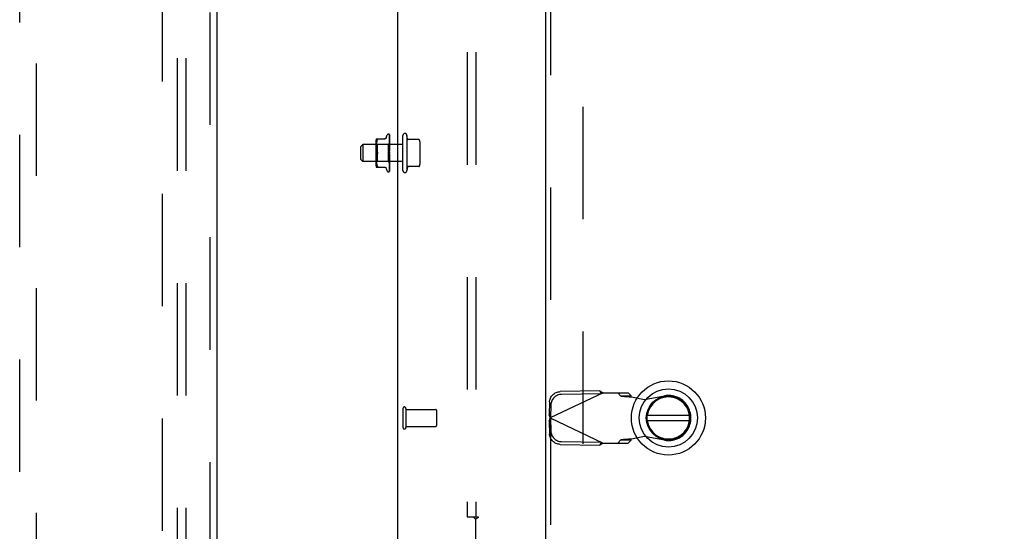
# Model space of a CAD drawing. Header units: inches. Extents: x 0 to 304, y 0 to 196.
# Tile 65 of 98: x 125.33 to 139.97, y 106.97 to 114.57. Entities that reach past the tile are written whole.
import ezdxf

# ---------------------------------------------------------------- set-up
doc = ezdxf.new("R2010")
doc.units = ezdxf.units.IN
doc.header["$LTSCALE"] = 16.696429
doc.header["$MEASUREMENT"] = 0
doc.linetypes.add('HIDDEN', pattern=[0.2, 0.1, -0.1])
doc.layers.get('0').update_dxf_attribs({"linetype": 'CONTINUOUS'})
for name, color, linetype in [('DEFAULT_2', 8, 'HIDDEN'), ('DIMENSIONS', 7, 'CONTINUOUS'), ('EXD_DOOR_ASSEMBLY', 7, 'CONTINUOUS'), ('MAIN_DOOR_ASSEMBLY', 7, 'CONTINUOUS'), ('SUBPANELS', 7, 'CONTINUOUS')]:
    doc.layers.add(name, color=color, linetype=linetype)
doc.styles.get("Standard").update_dxf_attribs({"font": 'arial.ttf'})
doc.dimstyles.new('DIMSTYLE_1', dxfattribs={"dimtxt": 1.339286, "dimasz": 1.785714, "dimexe": 0.09, "dimexo": 0.07, "dimgap": 0.0375, "dimtad": 0, "dimtih": 1, "dimtoh": 1, "dimzin": 4, "dimdsep": 46, "dimtxsty": 'Standard', "dimblk": '_FILLED', "dimblk1": '_FILLED', "dimblk2": '_FILLED', "dimcen": 0.09, "dimadec": 3, "dimazin": 1, "dimtfac": 1, "dimtdec": 3, "dimtofl": 0, "dimtmove": 0, "dimatfit": 3, "dimldrblk": '_FILLED', "dimfxl": 0, "dimtolj": 1, "dimtzin": 4, "dimarcsym": 0})

# ---------------------------------------------------------------- blocks, each defined once
blk = doc.blocks.new('_FILLED')
at = {"color": 0, "linetype": 'ByBlock'}
blk.add_solid([(0, 0), (-1, 0.2), (-1, -0.2)], dxfattribs=at)
blk = doc.blocks.new('*D18')
at = {"layer": 'DIMENSIONS', "color": 2, "linetype": 'Continuous'}
for p, q in [((132.372, 120.094), (132.372, 116.762)), ((130.952, 118.369), (127.381, 118.369)), ((132.372, 118.369), (135.661, 118.369))]:
    blk.add_line(p, q, dxfattribs=at)
at = {"layer": 'DIMENSIONS', "color": 2, "linetype": 'Continuous', "xscale": 1.7857142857, "yscale": 1.7857142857, "zscale": 1.7857142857}
blk.add_blockref('_FILLED', (130.952, 118.369), dxfattribs=at)
at = {"layer": 'DIMENSIONS', "color": 2, "linetype": 'Continuous', "xscale": 1.7857142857, "yscale": 1.7857142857, "zscale": 1.7857142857, "rotation": 180}
blk.add_blockref('_FILLED', (132.372, 118.369), dxfattribs=at)
at = {"layer": 'DIMENSIONS', "color": 2, "linetype": 'Continuous', "insert": (136.331, 119.039), "char_height": 1.3393, "width": 3.63947, "attachment_point": 1, "line_spacing_factor": 0.9}
blk.add_mtext('1.42', dxfattribs=at)

msp = doc.modelspace()

# ---------------------------------------------------------------- linework, layer by layer
at = {"color": 3, "linetype": 'Continuous'}
msp.add_line((130.952, 103.47), (130.952, 137.844), dxfattribs=at)
at = {"layer": 'DEFAULT_2', "color": 8, "linetype": 'HIDDEN'}
for p, q in [((127.452, 66.907), (127.452, 139.907)), ((133.702, 136.655), (133.702, 104.659)), ((130.625, 112.774), (130.625, 112.415)), ((130.631, 112.803), (130.76, 112.803)), ((130.635, 112.752), (130.634, 112.742)), ((130.637, 112.762), (130.635, 112.752)), ((130.64, 112.771), (130.637, 112.762)), ((130.643, 112.78), (130.64, 112.771)), ((130.643, 112.78), (130.646, 112.788)), ((130.78, 112.822), (130.795, 112.865)), ((130.811, 112.876), (130.812, 112.876)), ((130.825, 112.867), (130.827, 112.738)), ((130.825, 112.863), (130.827, 112.735)), ((130.825, 112.849), (130.825, 112.849)), ((130.825, 112.849), (130.827, 112.728)), ((130.825, 112.847), (130.825, 112.846)), ((130.825, 112.846), (130.827, 112.728)), ((130.825, 112.826), (130.825, 112.825)), ((130.825, 112.825), (130.827, 112.715)), ((130.825, 112.822), (130.827, 112.715)), ((130.825, 112.794), (130.825, 112.794)), ((130.825, 112.794), (130.827, 112.698)), ((130.825, 112.79), (130.827, 112.698)), ((130.826, 112.743), (130.825, 112.755)), ((130.825, 112.755), (130.825, 112.755)), ((130.825, 112.755), (130.827, 112.678)), ((130.827, 112.776), (130.826, 112.783)), ((130.827, 112.605), (130.827, 112.865)), ((130.827, 112.77), (130.827, 112.776)), ((131.027, 112.334), (131.027, 112.854)), ((131.087, 112.854), (131.087, 112.334)), ((131.096, 112.803), (131.087, 112.854)), ((131.265, 112.794), (131.102, 112.794)), ((131.277, 112.761), (131.277, 112.428)), ((130.402, 112.689), (130.432, 112.719)), ((130.402, 112.499), (130.402, 112.689)), ((131.027, 112.719), (130.432, 112.719)), ((130.432, 112.719), (130.432, 112.469)), ((130.645, 112.72), (130.625, 112.74)), ((130.632, 112.724), (130.631, 112.716)), ((130.631, 112.716), (130.631, 112.707)), ((130.631, 112.707), (130.631, 112.699)), ((130.631, 112.699), (130.631, 112.69)), ((130.631, 112.691), (130.631, 112.682)), ((130.631, 112.682), (130.632, 112.673)), ((130.633, 112.733), (130.632, 112.724)), ((130.632, 112.673), (130.633, 112.664)), ((130.634, 112.743), (130.633, 112.733)), ((130.633, 112.664), (130.634, 112.655)), ((130.634, 112.655), (130.635, 112.645)), ((130.635, 112.645), (130.637, 112.636)), ((130.637, 112.636), (130.64, 112.627)), ((130.64, 112.627), (130.643, 112.618)), ((130.646, 112.609), (130.643, 112.618)), ((130.808, 112.72), (130.645, 112.72)), ((130.645, 112.72), (130.645, 112.469)), ((130.827, 112.738), (130.808, 112.72)), ((130.808, 112.72), (130.808, 112.469)), ((130.825, 112.75), (130.827, 112.677)), ((130.827, 112.681), (130.825, 112.71)), ((130.825, 112.71), (130.825, 112.71)), ((130.825, 112.71), (130.827, 112.654)), ((130.825, 112.705), (130.827, 112.654)), ((130.825, 112.661), (130.827, 112.631)), ((130.825, 112.661), (130.825, 112.661)), ((130.825, 112.661), (130.827, 112.628)), ((130.825, 112.655), (130.827, 112.628)), ((130.827, 112.739), (130.827, 112.738)), ((130.827, 112.738), (130.827, 112.735)), ((130.827, 112.735), (130.827, 112.735)), ((130.827, 112.735), (130.827, 112.735)), ((130.827, 112.732), (130.827, 112.728)), ((130.827, 112.728), (130.827, 112.728)), ((130.827, 112.725), (130.827, 112.728)), ((130.827, 112.728), (130.827, 112.728)), ((130.827, 112.721), (130.827, 112.715)), ((130.827, 112.715), (130.827, 112.715)), ((130.827, 112.715), (130.827, 112.715)), ((130.827, 112.711), (130.827, 112.715)), ((130.827, 112.705), (130.827, 112.699)), ((130.827, 112.698), (130.827, 112.699)), ((130.827, 112.698), (130.827, 112.698)), ((130.827, 112.692), (130.827, 112.698)), ((130.827, 112.685), (130.827, 112.678)), ((130.827, 112.678), (130.827, 112.677)), ((130.827, 112.677), (130.827, 112.678)), ((130.827, 112.671), (130.827, 112.677)), ((130.827, 112.663), (130.827, 112.654)), ((130.827, 112.646), (130.827, 112.654)), ((130.827, 112.654), (130.827, 112.654)), ((130.827, 112.654), (130.827, 112.654)), ((130.827, 112.637), (130.827, 112.629)), ((130.827, 112.628), (130.827, 112.629)), ((130.827, 112.62), (130.827, 112.628)), ((130.827, 112.628), (130.827, 112.628)), ((130.827, 112.61), (130.827, 112.602)), ((130.402, 112.499), (130.432, 112.469)), ((131.027, 112.469), (130.432, 112.469)), ((130.645, 112.469), (130.625, 112.449)), ((130.632, 112.516), (130.631, 112.507)), ((130.631, 112.507), (130.631, 112.498)), ((130.631, 112.499), (130.631, 112.49)), ((130.631, 112.49), (130.631, 112.482)), ((130.631, 112.482), (130.631, 112.473)), ((130.631, 112.473), (130.632, 112.465)), ((130.633, 112.525), (130.632, 112.516)), ((130.632, 112.465), (130.633, 112.456)), ((130.634, 112.534), (130.633, 112.525)), ((130.635, 112.544), (130.634, 112.534)), ((130.637, 112.553), (130.635, 112.544)), ((130.64, 112.562), (130.637, 112.553)), ((130.646, 112.58), (130.643, 112.571)), ((130.808, 112.469), (130.645, 112.469)), ((130.827, 112.45), (130.808, 112.469)), ((130.827, 112.583), (130.825, 112.553)), ((130.827, 112.575), (130.825, 112.56)), ((130.827, 112.548), (130.825, 112.503)), ((130.827, 112.548), (130.825, 112.509)), ((130.825, 112.503), (130.827, 112.532)), ((130.827, 112.523), (130.825, 112.456)), ((130.827, 112.523), (130.825, 112.461)), ((130.825, 112.503), (130.825, 112.503)), ((130.827, 112.501), (130.825, 112.418)), ((130.827, 112.5), (130.825, 112.414)), ((130.825, 112.456), (130.827, 112.484)), ((130.827, 112.482), (130.825, 112.378)), ((130.827, 112.482), (130.825, 112.382)), ((130.827, 112.467), (130.825, 112.351)), ((130.827, 112.467), (130.825, 112.354)), ((130.827, 112.599), (130.826, 112.601)), ((130.827, 112.592), (130.827, 112.601)), ((130.827, 112.324), (130.827, 112.599)), ((130.827, 112.598), (130.827, 112.598)), ((130.827, 112.565), (130.827, 112.574)), ((130.827, 112.556), (130.827, 112.548)), ((130.827, 112.548), (130.827, 112.547)), ((130.827, 112.548), (130.827, 112.548)), ((130.827, 112.539), (130.827, 112.547)), ((130.827, 112.53), (130.827, 112.523)), ((130.827, 112.523), (130.827, 112.522)), ((130.827, 112.523), (130.827, 112.523)), ((130.827, 112.523), (130.827, 112.523)), ((130.827, 112.515), (130.827, 112.522)), ((130.827, 112.507), (130.827, 112.501)), ((130.827, 112.501), (130.827, 112.5)), ((130.827, 112.5), (130.827, 112.501)), ((130.827, 112.493), (130.827, 112.5)), ((130.827, 112.487), (130.827, 112.482)), ((130.827, 112.482), (130.827, 112.482)), ((130.827, 112.482), (130.827, 112.482)), ((130.827, 112.476), (130.827, 112.482)), ((130.827, 112.471), (130.827, 112.467)), ((130.827, 112.467), (130.827, 112.467)), ((130.827, 112.467), (130.827, 112.467)), ((130.827, 112.462), (130.827, 112.467)), ((130.631, 112.386), (130.76, 112.386)), ((130.633, 112.456), (130.634, 112.446)), ((130.634, 112.446), (130.635, 112.437)), ((130.635, 112.437), (130.637, 112.427)), ((130.637, 112.427), (130.64, 112.418)), ((130.64, 112.418), (130.643, 112.409)), ((130.643, 112.409), (130.646, 112.401)), ((130.648, 112.386), (130.646, 112.386)), ((130.78, 112.366), (130.795, 112.324)), ((130.811, 112.313), (130.812, 112.313)), ((130.824, 112.321), (130.825, 112.321)), ((130.827, 112.457), (130.825, 112.332)), ((130.825, 112.456), (130.825, 112.456)), ((130.827, 112.452), (130.825, 112.323)), ((130.827, 112.452), (130.825, 112.323)), ((130.825, 112.414), (130.826, 112.421)), ((130.825, 112.414), (130.825, 112.414)), ((130.825, 112.382), (130.825, 112.382)), ((130.825, 112.378), (130.825, 112.378)), ((130.825, 112.354), (130.825, 112.353)), ((130.825, 112.351), (130.825, 112.35)), ((130.825, 112.333), (130.826, 112.334)), ((130.826, 112.421), (130.827, 112.433)), ((130.826, 112.388), (130.827, 112.395)), ((130.827, 112.459), (130.827, 112.457)), ((130.827, 112.457), (130.827, 112.457)), ((130.827, 112.454), (130.827, 112.457)), ((130.827, 112.457), (130.827, 112.457)), ((130.827, 112.452), (130.827, 112.452)), ((130.827, 112.452), (130.827, 112.452)), ((130.827, 112.433), (130.827, 112.439)), ((130.827, 112.395), (130.827, 112.401)), ((131.096, 112.386), (131.087, 112.334)), ((131.265, 112.394), (131.102, 112.394)), ((131.027, 108.799), (131.027, 108.515)), ((131.07, 108.799), (131.07, 108.515)), ((131.07, 108.781), (131.517, 108.781)), ((131.527, 108.771), (131.527, 108.543)), ((131.07, 108.533), (131.517, 108.533))]:
    msp.add_line(p, q, dxfattribs=at)
for points in [[(130.646, 112.803), (130.648, 112.803), (130.649, 112.802), (130.649, 112.801), (130.65, 112.8)], [(130.646, 112.788), (130.648, 112.791), (130.649, 112.793), (130.649, 112.796), (130.65, 112.797), (130.65, 112.799), (130.65, 112.8)], [(130.78, 112.822), (130.779, 112.82), (130.777, 112.817), (130.775, 112.814), (130.773, 112.811), (130.77, 112.809), (130.767, 112.807), (130.763, 112.805), (130.76, 112.804), (130.756, 112.803), (130.752, 112.803)], [(130.823, 112.871), (130.823, 112.871), (130.823, 112.871), (130.823, 112.871), (130.823, 112.871), (130.823, 112.871), (130.824, 112.871), (130.824, 112.87), (130.824, 112.87), (130.824, 112.87), (130.824, 112.87), (130.824, 112.869), (130.824, 112.869), (130.825, 112.869), (130.825, 112.869), (130.825, 112.868), (130.825, 112.868), (130.825, 112.868), (130.825, 112.867), (130.825, 112.867)], [(130.827, 112.865), (130.827, 112.865), (130.827, 112.865), (130.827, 112.866), (130.827, 112.866), (130.827, 112.866), (130.826, 112.867), (130.826, 112.867), (130.826, 112.868), (130.826, 112.868), (130.826, 112.868), (130.825, 112.869), (130.825, 112.869), (130.825, 112.869), (130.825, 112.869), (130.825, 112.87), (130.824, 112.87), (130.824, 112.87), (130.824, 112.87), (130.824, 112.87), (130.824, 112.871), (130.824, 112.871), (130.823, 112.871)], [(130.827, 112.863), (130.827, 112.865), (130.827, 112.866), (130.826, 112.867), (130.825, 112.868), (130.825, 112.869), (130.824, 112.871), (130.823, 112.871)], [(130.825, 112.863), (130.824, 112.863), (130.824, 112.864)], [(130.824, 112.864), (130.824, 112.864), (130.824, 112.864), (130.824, 112.863), (130.825, 112.863), (130.825, 112.863), (130.825, 112.862), (130.825, 112.862), (130.825, 112.862)], [(130.825, 112.864), (130.825, 112.864), (130.825, 112.864), (130.825, 112.863), (130.825, 112.863)], [(130.827, 112.853), (130.827, 112.854), (130.827, 112.856), (130.826, 112.858), (130.826, 112.86), (130.825, 112.862), (130.825, 112.863), (130.825, 112.864)], [(130.827, 112.858), (130.827, 112.858), (130.827, 112.859), (130.827, 112.86), (130.826, 112.86), (130.826, 112.861), (130.826, 112.861), (130.825, 112.862), (130.825, 112.862), (130.825, 112.863)], [(130.827, 112.833), (130.827, 112.835), (130.827, 112.838), (130.826, 112.84), (130.826, 112.843), (130.826, 112.845), (130.825, 112.848), (130.825, 112.849)], [(130.825, 112.846), (130.825, 112.847), (130.825, 112.847), (130.825, 112.847), (130.825, 112.847)], [(130.827, 112.841), (130.827, 112.842), (130.827, 112.843), (130.827, 112.843), (130.826, 112.844), (130.826, 112.845), (130.826, 112.845), (130.825, 112.846)], [(130.827, 112.805), (130.827, 112.807), (130.827, 112.811), (130.826, 112.814), (130.826, 112.817), (130.826, 112.82), (130.825, 112.826)], [(130.826, 112.82), (130.825, 112.821), (130.825, 112.821), (130.825, 112.822), (130.825, 112.822)], [(130.825, 112.822), (130.825, 112.822), (130.825, 112.822), (130.825, 112.822), (130.825, 112.822), (130.825, 112.822)], [(130.826, 112.783), (130.826, 112.787), (130.825, 112.794)], [(130.826, 112.786), (130.826, 112.787), (130.825, 112.788), (130.825, 112.788), (130.825, 112.789), (130.825, 112.789), (130.825, 112.789), (130.825, 112.79)], [(130.827, 112.816), (130.827, 112.816), (130.827, 112.817), (130.827, 112.818), (130.826, 112.819), (130.826, 112.82)], [(130.827, 112.783), (130.827, 112.783), (130.827, 112.784), (130.827, 112.785), (130.826, 112.786)], [(130.646, 112.609), (130.647, 112.607), (130.648, 112.604), (130.649, 112.602), (130.649, 112.599), (130.65, 112.597), (130.65, 112.594)], [(130.648, 112.604), (130.648, 112.606), (130.647, 112.607), (130.646, 112.609)], [(130.827, 112.745), (130.826, 112.746), (130.826, 112.747), (130.825, 112.748), (130.825, 112.749), (130.825, 112.749), (130.825, 112.75), (130.825, 112.75)], [(130.827, 112.699), (130.826, 112.701), (130.826, 112.701), (130.826, 112.702), (130.825, 112.703), (130.825, 112.703), (130.825, 112.704), (130.825, 112.705), (130.825, 112.705)], [(130.826, 112.651), (130.826, 112.651), (130.826, 112.652), (130.826, 112.653), (130.825, 112.653), (130.825, 112.654), (130.825, 112.655), (130.825, 112.655), (130.825, 112.655)], [(130.827, 112.728), (130.827, 112.73), (130.826, 112.743)], [(130.827, 112.649), (130.827, 112.649), (130.827, 112.65), (130.826, 112.651)], [(130.827, 112.743), (130.827, 112.743), (130.827, 112.744), (130.827, 112.745)], [(130.827, 112.738), (130.827, 112.738), (130.827, 112.738), (130.827, 112.738), (130.827, 112.738)], [(130.827, 112.737), (130.827, 112.736), (130.827, 112.736), (130.827, 112.736), (130.827, 112.736), (130.827, 112.735), (130.827, 112.735)], [(130.827, 112.735), (130.827, 112.735), (130.827, 112.735), (130.827, 112.735), (130.827, 112.735), (130.827, 112.735)], [(130.827, 112.734), (130.827, 112.734), (130.827, 112.735), (130.827, 112.735), (130.827, 112.735)], [(130.827, 112.73), (130.827, 112.729), (130.827, 112.729), (130.827, 112.728), (130.827, 112.728), (130.827, 112.728), (130.827, 112.728)], [(130.827, 112.727), (130.827, 112.727), (130.827, 112.727), (130.827, 112.727), (130.827, 112.727), (130.827, 112.728)], [(130.827, 112.718), (130.827, 112.717), (130.827, 112.717), (130.827, 112.716), (130.827, 112.716), (130.827, 112.715), (130.827, 112.715)], [(130.827, 112.714), (130.827, 112.714), (130.827, 112.714), (130.827, 112.714), (130.827, 112.715), (130.827, 112.715)], [(130.827, 112.701), (130.827, 112.701), (130.827, 112.7), (130.827, 112.699), (130.827, 112.699), (130.827, 112.699), (130.827, 112.698)], [(130.827, 112.698), (130.827, 112.698), (130.827, 112.699)], [(130.827, 112.697), (130.827, 112.697), (130.827, 112.697), (130.827, 112.697), (130.827, 112.698), (130.827, 112.698)], [(130.827, 112.681), (130.827, 112.68), (130.827, 112.68), (130.827, 112.679), (130.827, 112.678), (130.827, 112.678), (130.827, 112.678)], [(130.827, 112.675), (130.827, 112.676), (130.827, 112.676), (130.827, 112.676), (130.827, 112.677), (130.827, 112.677)], [(130.827, 112.657), (130.827, 112.657), (130.827, 112.656), (130.827, 112.656), (130.827, 112.655), (130.827, 112.654), (130.827, 112.654)], [(130.827, 112.651), (130.827, 112.652), (130.827, 112.652), (130.827, 112.653), (130.827, 112.653), (130.827, 112.654)], [(130.827, 112.632), (130.827, 112.631), (130.827, 112.63), (130.827, 112.63), (130.827, 112.629), (130.827, 112.629), (130.827, 112.628)], [(130.827, 112.625), (130.827, 112.626), (130.827, 112.626), (130.827, 112.627), (130.827, 112.627), (130.827, 112.628)], [(130.64, 112.562), (130.643, 112.571), (130.646, 112.58)], [(130.65, 112.594), (130.65, 112.592), (130.649, 112.59), (130.649, 112.587), (130.648, 112.585), (130.647, 112.582), (130.646, 112.58)], [(130.646, 112.58), (130.647, 112.581), (130.648, 112.582), (130.648, 112.584), (130.648, 112.585)], [(130.65, 112.594), (130.65, 112.596), (130.65, 112.598), (130.649, 112.6), (130.649, 112.602)], [(130.649, 112.587), (130.649, 112.588), (130.65, 112.59), (130.65, 112.591), (130.65, 112.593), (130.65, 112.594)], [(130.826, 112.601), (130.826, 112.601), (130.826, 112.602), (130.825, 112.602), (130.825, 112.602), (130.825, 112.603), (130.825, 112.604), (130.825, 112.604), (130.825, 112.605)], [(130.825, 112.559), (130.825, 112.56), (130.825, 112.561), (130.825, 112.561), (130.826, 112.562), (130.826, 112.562), (130.826, 112.563), (130.826, 112.563), (130.827, 112.564), (130.827, 112.564), (130.827, 112.564), (130.827, 112.565), (130.827, 112.565)], [(130.825, 112.509), (130.825, 112.509), (130.825, 112.51), (130.825, 112.511), (130.826, 112.511), (130.826, 112.512), (130.826, 112.513), (130.826, 112.513), (130.827, 112.514), (130.827, 112.514), (130.827, 112.515), (130.827, 112.515)], [(130.825, 112.461), (130.825, 112.461), (130.825, 112.462), (130.825, 112.462), (130.825, 112.463), (130.825, 112.463), (130.826, 112.464), (130.826, 112.465)], [(130.826, 112.601), (130.826, 112.6), (130.826, 112.6), (130.827, 112.6), (130.827, 112.599), (130.827, 112.599), (130.827, 112.598)], [(130.826, 112.465), (130.827, 112.466), (130.827, 112.467), (130.827, 112.468)], [(130.827, 112.605), (130.827, 112.604), (130.827, 112.603), (130.827, 112.603), (130.827, 112.602), (130.827, 112.602), (130.827, 112.601)], [(130.827, 112.598), (130.827, 112.599), (130.827, 112.599), (130.827, 112.6), (130.827, 112.6), (130.827, 112.601), (130.827, 112.602)], [(130.827, 112.577), (130.827, 112.577), (130.827, 112.576), (130.827, 112.576), (130.827, 112.575)], [(130.827, 112.575), (130.827, 112.574), (130.827, 112.574)], [(130.827, 112.571), (130.827, 112.571), (130.827, 112.572), (130.827, 112.572), (130.827, 112.573), (130.827, 112.574), (130.827, 112.574)], [(130.827, 112.55), (130.827, 112.55), (130.827, 112.55), (130.827, 112.549), (130.827, 112.548), (130.827, 112.548)], [(130.827, 112.544), (130.827, 112.545), (130.827, 112.545), (130.827, 112.546), (130.827, 112.547), (130.827, 112.547), (130.827, 112.548)], [(130.827, 112.525), (130.827, 112.525), (130.827, 112.525), (130.827, 112.524), (130.827, 112.524), (130.827, 112.523), (130.827, 112.523)], [(130.827, 112.519), (130.827, 112.52), (130.827, 112.521), (130.827, 112.521), (130.827, 112.522), (130.827, 112.522), (130.827, 112.523)], [(130.827, 112.503), (130.827, 112.502), (130.827, 112.502), (130.827, 112.502), (130.827, 112.501), (130.827, 112.501)], [(130.827, 112.498), (130.827, 112.498), (130.827, 112.499), (130.827, 112.499), (130.827, 112.5), (130.827, 112.5), (130.827, 112.5)], [(130.827, 112.483), (130.827, 112.483), (130.827, 112.483), (130.827, 112.483), (130.827, 112.482), (130.827, 112.482)], [(130.827, 112.479), (130.827, 112.48), (130.827, 112.48), (130.827, 112.481), (130.827, 112.481), (130.827, 112.481), (130.827, 112.482)], [(130.827, 112.468), (130.827, 112.468), (130.827, 112.468), (130.827, 112.468), (130.827, 112.467), (130.827, 112.467)], [(130.827, 112.465), (130.827, 112.465), (130.827, 112.466), (130.827, 112.466), (130.827, 112.466), (130.827, 112.467), (130.827, 112.467)], [(130.646, 112.401), (130.648, 112.398), (130.649, 112.396), (130.649, 112.393)], [(130.648, 112.386), (130.649, 112.387), (130.649, 112.388), (130.65, 112.389), (130.65, 112.39), (130.65, 112.392), (130.649, 112.393)], [(130.752, 112.386), (130.756, 112.386), (130.76, 112.385), (130.763, 112.384), (130.767, 112.382), (130.77, 112.38), (130.773, 112.378), (130.775, 112.375), (130.777, 112.372), (130.779, 112.369), (130.78, 112.367)], [(130.824, 112.32), (130.825, 112.321), (130.825, 112.322), (130.826, 112.324), (130.826, 112.325), (130.827, 112.327), (130.827, 112.328), (130.827, 112.33)], [(130.825, 112.323), (130.825, 112.323), (130.825, 112.322), (130.825, 112.322), (130.824, 112.321), (130.824, 112.321), (130.824, 112.321), (130.824, 112.321), (130.824, 112.321)], [(130.825, 112.323), (130.825, 112.322), (130.825, 112.322), (130.825, 112.321), (130.824, 112.321), (130.824, 112.32)], [(130.824, 112.321), (130.824, 112.321), (130.824, 112.321)], [(130.825, 112.418), (130.825, 112.419), (130.825, 112.419), (130.825, 112.419), (130.825, 112.42), (130.825, 112.42), (130.826, 112.421), (130.826, 112.422), (130.827, 112.423)], [(130.825, 112.382), (130.825, 112.382), (130.825, 112.382), (130.825, 112.383), (130.825, 112.383), (130.825, 112.384), (130.826, 112.384), (130.826, 112.385), (130.826, 112.385), (130.827, 112.386), (130.827, 112.387), (130.827, 112.388), (130.827, 112.389)], [(130.825, 112.378), (130.825, 112.381), (130.826, 112.388)], [(130.825, 112.35), (130.825, 112.352), (130.826, 112.355), (130.826, 112.358), (130.826, 112.361), (130.827, 112.364), (130.827, 112.367), (130.827, 112.369)], [(130.825, 112.353), (130.825, 112.353), (130.825, 112.353), (130.825, 112.353), (130.825, 112.354), (130.825, 112.354), (130.825, 112.355), (130.826, 112.356)], [(130.825, 112.331), (130.825, 112.332), (130.826, 112.334), (130.826, 112.336), (130.826, 112.339), (130.827, 112.341), (130.827, 112.343), (130.827, 112.345)], [(130.825, 112.334), (130.825, 112.333), (130.825, 112.333), (130.825, 112.333), (130.825, 112.333)], [(130.825, 112.333), (130.825, 112.332), (130.825, 112.332), (130.825, 112.332), (130.825, 112.333), (130.825, 112.333)], [(130.825, 112.332), (130.825, 112.332), (130.825, 112.331), (130.825, 112.331)], [(130.825, 112.321), (130.825, 112.322), (130.825, 112.322), (130.825, 112.322), (130.826, 112.323), (130.826, 112.323), (130.826, 112.324), (130.827, 112.325), (130.827, 112.325), (130.827, 112.326), (130.827, 112.326), (130.827, 112.327)], [(130.826, 112.356), (130.826, 112.357), (130.827, 112.357), (130.827, 112.358), (130.827, 112.359), (130.827, 112.359)], [(130.826, 112.334), (130.826, 112.335), (130.826, 112.335), (130.826, 112.336), (130.827, 112.336), (130.827, 112.337), (130.827, 112.338), (130.827, 112.338), (130.827, 112.338)], [(130.827, 112.457), (130.827, 112.457), (130.827, 112.457), (130.827, 112.457), (130.827, 112.457), (130.827, 112.457)], [(130.827, 112.455), (130.827, 112.456), (130.827, 112.456), (130.827, 112.456), (130.827, 112.457), (130.827, 112.457), (130.827, 112.457)], [(130.827, 112.452), (130.827, 112.452), (130.827, 112.452), (130.827, 112.452), (130.827, 112.452)], [(130.827, 112.451), (130.827, 112.451), (130.827, 112.452), (130.827, 112.452), (130.827, 112.452), (130.827, 112.452), (130.827, 112.452)], [(130.827, 112.451), (130.827, 112.451), (130.827, 112.451), (130.827, 112.451), (130.827, 112.452), (130.827, 112.452), (130.827, 112.452)], [(130.827, 112.45), (130.827, 112.451), (130.827, 112.451), (130.827, 112.451), (130.827, 112.452)], [(130.827, 112.423), (130.827, 112.424), (130.827, 112.425), (130.827, 112.425)], [(130.827, 112.322), (130.827, 112.322), (130.827, 112.323), (130.827, 112.324)]]:
    msp.add_lwpolyline(points, dxfattribs=at)
for centre, radius, start, end in [((130.703, 112.774), 0.0776, 157.9239, 180), ((130.811, 112.859), 0.0167, 90, 160), ((130.812, 112.859), 0.0167, 47.7647, 90), ((131.057, 112.854), 0.03, 359.9957, 180), ((131.106, 112.804), 0.01, 188.5695, 270), ((131.265, 112.784), 0.01, 10.4809, 90), ((131.136, 112.761), 0.141, 0, 10.4811), ((130.703, 112.415), 0.0776, 180, 202.0761), ((130.811, 112.33), 0.0167, 200, 270), ((130.812, 112.33), 0.0167, 270, 332.8512), ((131.057, 112.334), 0.03, 180, 0.0043), ((131.106, 112.384), 0.01, 90, 171.4305), ((131.265, 112.404), 0.01, 270, 349.5191), ((131.136, 112.428), 0.141, 349.5189, 360), ((131.049, 108.799), 0.0215, 0, 180), ((131.517, 108.771), 0.01, 0, 90), ((131.049, 108.515), 0.0215, 180, 360), ((131.517, 108.543), 0.01, 270, 360)]:
    msp.add_arc(centre, radius, start, end, dxfattribs=at)
at = {"layer": 'EXD_DOOR_ASSEMBLY', "color": 3, "linetype": 'Continuous'}
msp.add_line((133.15, 103.732), (133.15, 137.582), dxfattribs=at)
at = {"layer": 'EXD_DOOR_ASSEMBLY', "color": 8, "linetype": 'HIDDEN'}
for p, q in [((133.225, 103.732), (133.225, 137.582)), ((134.005, 109.031), (133.217, 108.657)), ((133.956, 109.059), (133.366, 109.049)), ((133.976, 109.018), (133.386, 109.008)), ((133.956, 109.059), (133.976, 109.018)), ((134.005, 109.031), (134.378, 109.031)), ((134.223, 109.031), (134.265, 108.985)), ((134.265, 108.985), (134.42, 108.985)), ((134.42, 108.985), (134.378, 109.031)), ((134.424, 108.97), (134.621, 108.933)), ((134.621, 108.933), (134.915, 108.986)), ((133.207, 108.895), (133.204, 108.702)), ((133.227, 108.853), (133.223, 108.66)), ((133.223, 108.66), (133.204, 108.702)), ((133.21, 108.68), (133.204, 108.702)), ((133.204, 108.612), (133.223, 108.654)), ((133.217, 108.657), (133.21, 108.68)), ((133.21, 108.634), (133.217, 108.657)), ((133.217, 108.657), (134.005, 108.283)), ((133.223, 108.654), (133.227, 108.461)), ((133.204, 108.612), (133.21, 108.634)), ((133.204, 108.612), (133.207, 108.419)), ((134.621, 108.381), (134.424, 108.344)), ((134.915, 108.328), (134.621, 108.381)), ((133.366, 108.265), (133.956, 108.255)), ((133.386, 108.307), (133.976, 108.296)), ((133.976, 108.296), (133.956, 108.255)), ((134.005, 108.283), (134.378, 108.283)), ((134.265, 108.329), (134.223, 108.283)), ((134.42, 108.329), (134.265, 108.329)), ((134.378, 108.283), (134.42, 108.329))]:
    msp.add_line(p, q, dxfattribs=at)
at = {"layer": 'EXD_DOOR_ASSEMBLY', "color": 7, "linetype": 'Continuous'}
for p, q in [((135.287, 108.696), (134.662, 108.696)), ((134.662, 108.618), (135.287, 108.618))]:
    msp.add_line(p, q, dxfattribs=at)
at = {"layer": 'EXD_DOOR_ASSEMBLY', "color": 8, "linetype": 'HIDDEN'}
for points in [[(133.207, 108.895), (133.208, 108.91), (133.211, 108.924), (133.215, 108.939), (133.22, 108.953), (133.227, 108.967), (133.235, 108.979), (133.244, 108.992), (133.255, 109.003), (133.266, 109.013), (133.279, 109.022), (133.292, 109.03), (133.306, 109.036), (133.32, 109.042), (133.335, 109.046), (133.351, 109.048), (133.366, 109.049)], [(133.386, 109.008), (133.37, 109.006), (133.355, 109.004), (133.34, 109), (133.326, 108.995), (133.312, 108.988), (133.298, 108.98), (133.286, 108.971), (133.275, 108.961), (133.264, 108.95), (133.255, 108.938), (133.247, 108.925), (133.24, 108.911), (133.234, 108.897), (133.23, 108.883), (133.228, 108.868), (133.227, 108.853)], [(133.956, 109.059), (133.964, 109.055), (133.972, 109.05), (133.98, 109.045)], [(133.98, 109.045), (133.996, 109.036), (134.005, 109.031)], [(134.265, 108.985), (134.268, 108.984), (134.274, 108.983), (134.28, 108.982), (134.288, 108.981), (134.298, 108.98), (134.308, 108.979), (134.32, 108.978), (134.333, 108.977), (134.347, 108.976), (134.361, 108.975), (134.376, 108.974), (134.392, 108.973), (134.424, 108.97)], [(134.424, 108.97), (134.423, 108.973), (134.422, 108.975), (134.421, 108.978), (134.421, 108.98), (134.42, 108.983), (134.42, 108.985)], [(133.366, 108.265), (133.351, 108.266), (133.335, 108.268), (133.32, 108.272), (133.306, 108.278), (133.292, 108.284), (133.279, 108.292), (133.266, 108.301), (133.255, 108.311), (133.244, 108.322), (133.235, 108.335), (133.227, 108.347), (133.22, 108.361), (133.215, 108.375), (133.211, 108.39), (133.208, 108.404), (133.207, 108.419)], [(133.227, 108.461), (133.228, 108.446), (133.23, 108.431), (133.234, 108.417), (133.24, 108.403), (133.247, 108.389), (133.255, 108.376), (133.264, 108.364), (133.275, 108.353), (133.286, 108.343), (133.298, 108.334), (133.312, 108.326), (133.326, 108.319), (133.34, 108.314), (133.355, 108.31), (133.37, 108.308), (133.386, 108.307)], [(134.005, 108.283), (133.988, 108.273), (133.98, 108.269), (133.972, 108.264), (133.964, 108.259), (133.956, 108.255)], [(134.376, 108.34), (134.361, 108.339), (134.347, 108.338), (134.333, 108.337), (134.32, 108.336), (134.308, 108.335), (134.298, 108.334), (134.288, 108.333), (134.28, 108.332), (134.274, 108.331), (134.268, 108.33), (134.265, 108.329)], [(134.424, 108.344), (134.408, 108.343), (134.376, 108.34)], [(134.42, 108.329), (134.42, 108.331), (134.421, 108.334), (134.421, 108.336), (134.422, 108.339), (134.423, 108.341), (134.424, 108.344)]]:
    msp.add_lwpolyline(points, dxfattribs=at)
at = {"layer": 'EXD_DOOR_ASSEMBLY', "color": 7, "linetype": 'Continuous'}
for radius in [0.551, 0.433, 0.329, 0.317]:
    msp.add_circle((134.975, 108.657), radius, dxfattribs=at)
msp.add_arc((134.975, 108.657), 0.315, 190.0787, 169.9213, dxfattribs=at)
at = {"layer": 'EXD_DOOR_ASSEMBLY', "color": 8, "linetype": 'HIDDEN'}
msp.add_arc((134.975, 108.657), 0.335, 259.673, 100.327, dxfattribs=at)
at = {"layer": 'MAIN_DOOR_ASSEMBLY', "color": 8, "linetype": 'HIDDEN'}
for p, q in [((128.161, 66.261), (128.161, 140.553)), ((125.327, 139.579), (125.327, 105.578)), ((125.577, 105.578), (125.577, 139.579))]:
    msp.add_line(p, q, dxfattribs=at)
at = {"layer": 'MAIN_DOOR_ASSEMBLY', "color": 3, "linetype": 'Continuous'}
msp.add_line((128.265, 66.261), (128.265, 140.553), dxfattribs=at)
at = {"layer": 'SUBPANELS', "color": 8, "linetype": 'HIDDEN'}
for p, q in [((127.671, 137.376), (127.671, 69.438)), ((127.796, 137.376), (127.796, 69.438)), ((131.984, 134.126), (131.984, 107.188)), ((132.109, 134.126), (132.109, 107.188)), ((131.984, 107.188), (132.07, 107.188)), ((132.07, 107.188), (132.149, 107.188)), ((132.108, 107.153), (132.108, 105.407))]:
    msp.add_line(p, q, dxfattribs=at)
for points in [[(132.07, 107.188), (132.075, 107.184), (132.079, 107.181), (132.083, 107.177), (132.086, 107.174), (132.089, 107.171)], [(132.149, 107.188), (132.147, 107.183), (132.144, 107.179), (132.141, 107.175), (132.137, 107.172), (132.133, 107.169), (132.128, 107.166), (132.124, 107.163), (132.118, 107.16), (132.113, 107.157), (132.108, 107.153)], [(132.089, 107.171), (132.096, 107.165), (132.1, 107.161), (132.104, 107.157), (132.108, 107.153)]]:
    msp.add_lwpolyline(points, dxfattribs=at)

# ---------------------------------------------------------------- dimensions: what is measured, and where the dimension line sits
at = {"layer": 'DIMENSIONS', "color": 2, "linetype": 'Continuous'}
dim = msp.add_linear_dim(base=(132.372, 118.369), p1=(130.952, 103.55), p2=(132.372, 120.164), dimstyle='DIMSTYLE_1', dxfattribs=at)
dim.commit()
dim.dimension.update_dxf_attribs({"geometry": '*D18', "text_midpoint": (138.201, 118.372), "dimtype": 160})

doc.saveas('drawing.dxf')
